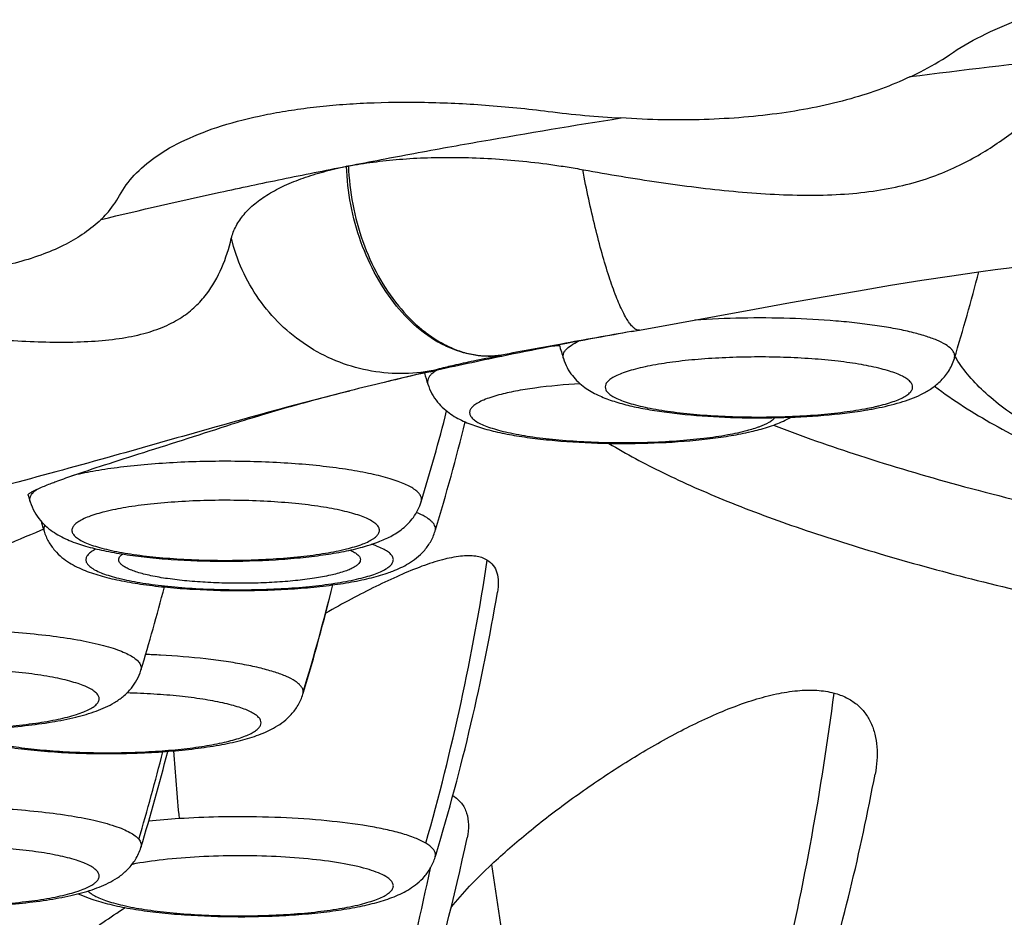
# Model space of a CAD drawing. Header units: millimetres. Extents: x -312 to 514, y -125 to 638.
# Tile 19 of 42: x -222.55 to -218.07, y 604.17 to 608.25. Entities that reach past the tile are written whole.
import ezdxf

# ---------------------------------------------------------------- set-up
doc = ezdxf.new("R2010")
doc.units = ezdxf.units.MM
doc.header["$LTSCALE"] = 23.1
doc.layers.get('0').update_dxf_attribs({"linetype": 'CONTINUOUS'})

msp = doc.modelspace()

# ---------------------------------------------------------------- linework, layer by layer
at = {"color": 7, "linetype": 'CONTINUOUS'}
for p, q in [((-221.0612, 607.5862), (-221.0605, 607.5863)), ((-221.0584, 607.5867), (-221.0569, 607.587)), ((-221.0569, 607.587), (-221.0551, 607.5873)), ((-221.0556, 607.5873), (-221.0551, 607.5876)), ((-221.0551, 607.5876), (-221.0543, 607.5877)), ((-218.4438, 607.0669), (-218.3068, 607.0879)), ((-218.7323, 607.0197), (-218.5856, 607.0442)), ((-218.5856, 607.0442), (-218.4438, 607.0669)), ((-219.0417, 606.9654), (-218.8843, 606.9934)), ((-218.8843, 606.9934), (-218.7323, 607.0197)), ((-219.2049, 606.9359), (-219.0417, 606.9654)), ((-219.7298, 606.84), (-219.2049, 606.9359)), ((-219.7566, 606.8355), (-219.766, 606.8338)), ((-219.766, 606.8338), (-219.7566, 606.8355)), ((-219.7659, 606.8339), (-219.7299, 606.8403)), ((-219.7297, 606.8403), (-219.7299, 606.8403)), ((-220.6817, 606.651), (-220.6682, 606.654)), ((-219.2343, 606.3754), (-219.2323, 606.3759)), ((-222.5123, 606.0896), (-222.5031, 606.059)), ((-222.4549, 605.9297), (-222.4437, 605.9345)), ((-222.444, 605.9393), (-222.4398, 605.9254)), ((-222.4437, 605.9345), (-222.4426, 605.935)), ((-220.6596, 605.9254), (-220.6578, 605.9312)), ((-221.2616, 605.1833), (-221.2586, 605.1932)), ((-220.6596, 604.4413), (-220.6553, 604.4553))]:
    msp.add_line(p, q, dxfattribs=at)
msp.add_lwpolyline([(-218.3068, 607.0879), (-218.1746, 607.107), (-218.1101, 607.1159), (-218.0466, 607.1243), (-217.9841, 607.1324), (-217.9226, 607.14), (-217.8619, 607.1472), (-217.8021, 607.154), (-217.7431, 607.1604), (-217.6849, 607.1665), (-217.6273, 607.1721), (-217.5703, 607.1774), (-217.5139, 607.1824), (-217.4581, 607.187), (-217.4027, 607.1914)], dxfattribs=at)
for centre, radius, start, end in [((-211.9367, 556.2875), 52.1195, 95.63324, 97.23278), ((-220.8584, 606.5648), 1.0413, 101.2321, 101.3692), ((-227.509, 609.517), 9.6313, 343.06341, 345.49974), ((-215.1597, 581.1214), 26.1218, 100.1567, 100.50845), ((-215.7937, 584.482), 22.702, 100.48208, 101.59409), ((-210.8694, 609.5148), 9.6236, 196.55406, 196.93698), ((-216.6066, 588.4238), 18.6771, 101.58135, 102.56002), ((-217.8685, 606.9608), 0.4871, 209.4108, 210.3174), ((-217.8581, 606.9669), 0.4991, 210.317, 211.0921), ((-217.2936, 591.4915), 15.5335, 102.59842, 103.39064), ((-211.4858, 609.3985), 9.6244, 196.62391, 196.93804), ((-217.7724, 593.5002), 13.4685, 103.38779, 104.07341), ((-229.9368, 608.8648), 9.6317, 343.06346, 345.61695), ((-218.9935, 608.2482), 1.7963, 279.3648, 280.1624), ((-218.9649, 608.0879), 1.6334, 280.168, 281.0356), ((-229.8728, 608.7309), 9.6309, 343.10018, 346.13178), ((-213.2327, 608.7291), 9.6246, 196.6553, 196.84972), ((-221.2428, 606.7758), 0.9566, 285.3609, 285.5995), ((-231.2123, 608.0978), 9.631, 343.06338, 345.40742), ((-230.4749, 607.9889), 9.631, 343.12489, 346.13551), ((-229.8806, 607.2491), 9.639, 343.15144, 350.43696), ((-231.2134, 607.2918), 9.6321, 343.06351, 345.76464), ((-228.1317, 606.5792), 9.6371, 343.06283, 349.48204), ((-229.9395, 606.5257), 9.6345, 343.06358, 348.04656)]:
    msp.add_arc(centre, radius, start, end, dxfattribs=at)
at = {"color": 9, "linetype": 'CONTINUOUS'}
for centre, radius, start, end in [((-219.8268, 602.7709), 4.0074, 93.8094, 94.2237), ((-218.9254, 607.6896), 1.2274, 281.032, 282.71), ((-218.8812, 607.4902), 1.0232, 282.7532, 283.7079), ((-219.349, 606.8487), 0.4771, 288.9248, 290.5144), ((-230.7931, 607.3713), 10.4905, 344.14568, 351.35055), ((-230.5019, 608.0031), 9.6595, 343.09103, 346.08986), ((-222.1418, 601.0465), 4.321, 86.9131, 87.8243), ((-231.2798, 606.784), 12.5384, 346.62903, 352.69008), ((-231.5856, 607.3726), 9.9919, 343.4328, 345.8005), ((-189.1831, 607.5196), 32.7709, 184.54027, 185.08123), ((-221.6026, 601.0274), 3.5966, 93.5481, 95.7608), ((-203.2419, 606.8358), 17.3313, 188.05006, 189.67544), ((-231.7973, 606.7043), 11.3543, 345.22423, 348.24883)]:
    msp.add_arc(centre, radius, start, end, dxfattribs=at)
at = {"color": 7, "linetype": 'CONTINUOUS'}
for points, knots in [([(-218.3173, 608.0937), (-218.2714, 608.1256), (-218.1688, 608.1843), (-218.0605, 608.2309), (-218.0028, 608.253)], [0, 0, 0, 0, 0.475143, 1, 1, 1, 1]), ([(-218.4988, 607.9923), (-218.4824, 607.9999), (-218.4199, 608.03), (-218.3597, 608.0648), (-218.3173, 608.0937)], [0, 0, 0, 0, 0.260477, 1, 1, 1, 1]), ([(-218.4986, 607.9923), (-218.5405, 607.9726), (-218.629, 607.9361), (-218.822, 607.8742), (-219.0325, 607.8317), (-219.2561, 607.8072), (-219.4361, 607.7971), (-219.6229, 607.796), (-219.7495, 607.8014), (-219.8137, 607.8057)], [0, 0, 0, 0, 0.103607, 0.213728, 0.453153, 0.582215, 0.716713, 0.856091, 1, 1, 1, 1]), ([(-221.9342, 607.6274), (-221.8916, 607.6574), (-221.7932, 607.7121), (-221.6251, 607.7757), (-221.466, 607.8151), (-221.3451, 607.8369), (-221.2711, 607.8478), (-221.2134, 607.855), (-221.1544, 607.8612), (-221.0941, 607.8667), (-221.0325, 607.8709), (-220.9036, 607.8778), (-220.7026, 607.8797), (-220.427, 607.8665), (-220.2395, 607.8477), (-220.1442, 607.8358)], [0, 0, 0, 0, 0.085318, 0.182908, 0.293205, 0.352868, 0.38382, 0.415545, 0.447923, 0.480902, 0.514603, 0.548914, 0.692006, 0.843018, 1, 1, 1, 1]), ([(-219.984, 607.5702), (-219.8701, 607.5495), (-219.6433, 607.5115), (-219.3596, 607.4756), (-219.1357, 607.4583), (-218.973, 607.4528), (-218.8165, 607.4563), (-218.669, 607.4705), (-218.533, 607.4959), (-218.4098, 607.5316), (-218.2993, 607.576), (-218.17, 607.6422), (-218.0547, 607.7198), (-217.9515, 607.8041), (-217.9036, 607.8475), (-217.8805, 607.8695)], [0, 0, 0, 0, 0.156349, 0.310486, 0.385946, 0.459528, 0.530298, 0.597194, 0.659413, 0.716861, 0.770099, 0.81999, 0.912799, 0.956918, 1, 1, 1, 1]), ([(-221.0543, 607.5877), (-220.9549, 607.6071), (-220.7534, 607.6458), (-220.3401, 607.72), (-220.0258, 607.7723), (-219.8137, 607.8057)], [0, 0, 0, 0, 0.24124, 0.488696, 1, 1, 1, 1]), ([(-220.1442, 607.8358), (-220.0888, 607.8289), (-219.9786, 607.8168), (-219.8681, 607.8089), (-219.8132, 607.8058)], [0, 0, 0, 0, 0.504352, 1, 1, 1, 1]), ([(-222.0957, 607.4534), (-222.0783, 607.4867), (-222.0296, 607.5513), (-221.9682, 607.6027), (-221.9342, 607.6274)], [0, 0, 0, 0, 0.472678, 1, 1, 1, 1]), ([(-221.0551, 607.5873), (-221.0365, 607.5908), (-220.9988, 607.597), (-220.9412, 607.6052), (-220.882, 607.6125), (-220.821, 607.6181), (-220.7582, 607.6224), (-220.6714, 607.6263), (-220.5113, 607.6279), (-220.3236, 607.6174), (-220.1565, 607.5977), (-220.0583, 607.5831), (-220.0088, 607.5747), (-219.984, 607.5702)], [0, 0, 0, 0, 0.052583, 0.106622, 0.161914, 0.218863, 0.277321, 0.337212, 0.461114, 0.723292, 0.860276, 0.929866, 1, 1, 1, 1]), ([(-222.1806, 607.3437), (-222.0005, 607.3872), (-221.7258, 607.4498), (-221.353, 607.5288), (-221.161, 607.5669), (-221.0636, 607.5859)], [0, 0, 0, 0, 0.486263, 0.73954, 1, 1, 1, 1]), ([(-221.5874, 607.2572), (-221.585, 607.267), (-221.5787, 607.2865), (-221.5659, 607.3146), (-221.5496, 607.3418), (-221.5225, 607.377), (-221.4796, 607.4183), (-221.417, 607.4618), (-221.343, 607.5005), (-221.274, 607.528), (-221.214, 607.5479), (-221.1657, 607.5615), (-221.1154, 607.5743), (-221.0811, 607.5821), (-221.0636, 607.5857)], [0, 0, 0, 0, 0.046896, 0.094345, 0.142894, 0.193087, 0.29974, 0.416647, 0.544948, 0.685138, 0.759717, 0.837406, 0.917446, 1, 1, 1, 1]), ([(-221.0636, 607.5859), (-221.0628, 607.586), (-221.0613, 607.5861), (-221.0587, 607.5867), (-221.0568, 607.5869), (-221.0556, 607.5873)], [0, 0, 0, 0, 0.305817, 0.550343, 1, 1, 1, 1]), ([(-222.1807, 607.3437), (-222.172, 607.352), (-222.1397, 607.3853), (-222.112, 607.4232), (-222.0957, 607.4534)], [0, 0, 0, 0, 0.259343, 1, 1, 1, 1]), ([(-222.1806, 607.3437), (-222.2272, 607.2984), (-222.3133, 607.2407), (-222.4435, 607.1837), (-222.5589, 607.1471), (-222.6871, 607.1191), (-222.8271, 607.0994), (-222.9509, 607.09), (-223.055, 607.0868), (-223.1088, 607.0866), (-223.1361, 607.0869)], [0, 0, 0, 0, 0.19259, 0.302056, 0.421385, 0.551119, 0.690913, 0.840481, 0.918998, 1, 1, 1, 1]), ([(-223.1175, 606.8471), (-223.0135, 606.8333), (-222.8092, 606.809), (-222.5562, 606.7893), (-222.362, 606.7845), (-222.2265, 606.788), (-222.1015, 606.7998), (-221.9898, 606.8214), (-221.8937, 606.8536), (-221.8142, 606.8956), (-221.7503, 606.9457), (-221.6844, 607.0189), (-221.6263, 607.1229), (-221.5982, 607.2121), (-221.5874, 607.2572)], [0, 0, 0, 0, 0.178867, 0.350785, 0.432516, 0.509981, 0.581737, 0.646446, 0.703553, 0.753863, 0.799119, 0.841204, 0.921057, 1, 1, 1, 1]), ([(-220.0756, 606.7112), (-220.0712, 606.6969), (-220.0599, 606.6695), (-220.0294, 606.623), (-219.9822, 606.579), (-219.9189, 606.5432), (-219.8526, 606.5176), (-219.7808, 606.4974), (-219.7015, 606.4807), (-219.6143, 606.4669), (-219.4849, 606.4519), (-219.3122, 606.4411), (-219.1009, 606.4399), (-218.8959, 606.4503), (-218.7634, 606.4656), (-218.7012, 606.4759)], [0, 0, 0, 0, 0.030744, 0.060111, 0.113252, 0.16094, 0.208067, 0.258342, 0.313443, 0.373746, 0.438875, 0.580018, 0.727597, 0.870859, 1, 1, 1, 1]), ([(-218.6522, 606.4847), (-218.6152, 606.4919), (-218.5616, 606.5043), (-218.4936, 606.5268), (-218.4469, 606.5466), (-218.4017, 606.5719), (-218.3582, 606.6061), (-218.3196, 606.6523), (-218.3017, 606.6906), (-218.2954, 606.7112)], [0, 0, 0, 0, 0.254625, 0.370639, 0.482899, 0.596824, 0.719132, 0.854086, 1, 1, 1, 1]), ([(-209.2332, 605.2495), (-209.7723, 605.2418), (-210.8393, 605.2465), (-212.1589, 605.3012), (-213.1815, 605.3752), (-213.9081, 605.4437), (-214.5979, 605.5252), (-215.2446, 605.6191), (-215.8424, 605.7245), (-216.3859, 605.8402), (-216.8702, 605.9653), (-217.2333, 606.0801), (-217.4899, 606.1771), (-217.6579, 606.2487), (-217.8083, 606.3219), (-217.9407, 606.3963), (-218.0549, 606.4719), (-218.1506, 606.5486), (-218.2278, 606.6262), (-218.2688, 606.6815), (-218.2855, 606.7092)], [0, 0, 0, 0, 0.173609, 0.343475, 0.425151, 0.503702, 0.578456, 0.648779, 0.714089, 0.773865, 0.827655, 0.8751, 0.896366, 0.915967, 0.9339, 0.950179, 0.964839, 0.977946, 0.98961, 1, 1, 1, 1]), ([(-220.6687, 606.657), (-220.681, 606.6533), (-220.7098, 606.6457), (-220.7839, 606.6278), (-220.8457, 606.6135), (-220.8909, 606.6027)], [0, 0, 0, 0, 0.168621, 0.390459, 1, 1, 1, 1]), ([(-220.6926, 606.5945), (-220.688, 606.5792), (-220.6757, 606.5503), (-220.6501, 606.5127), (-220.6204, 606.482), (-220.5792, 606.4503), (-220.5236, 606.4209), (-220.4517, 606.3952), (-220.3731, 606.375), (-220.2858, 606.3584), (-220.1897, 606.345), (-220.0482, 606.3311), (-219.8619, 606.3226), (-219.6385, 606.3257), (-219.4578, 606.3393), (-219.3247, 606.3575), (-219.2634, 606.369), (-219.2343, 606.3754)], [0, 0, 0, 0, 0.030849, 0.06019, 0.087574, 0.113035, 0.160555, 0.208403, 0.260236, 0.317461, 0.380159, 0.447663, 0.59239, 0.740362, 0.879465, 0.942459, 1, 1, 1, 1]), ([(-221.0475, 606.5645), (-221.2674, 606.5093), (-221.6261, 606.4092), (-222.1386, 606.2631), (-222.4338, 606.1819), (-222.5891, 606.141)], [0, 0, 0, 0, 0.42544, 0.698759, 1, 1, 1, 1]), ([(-221.5829, 606.4132), (-221.553, 606.423), (-221.483, 606.4452), (-221.3051, 606.4978), (-221.1562, 606.5372), (-221.0475, 606.5645)], [0, 0, 0, 0, 0.169633, 0.395894, 1, 1, 1, 1]), ([(-218.3854, 606.5853), (-218.3002, 606.5204), (-218.1101, 606.4001), (-217.7907, 606.2462), (-217.425, 606.1058), (-217.0112, 605.976), (-216.5496, 605.8557), (-216.0415, 605.7446), (-215.4896, 605.6432), (-214.897, 605.5519), (-214.2676, 605.4711), (-213.3687, 605.3765), (-212.1876, 605.2898), (-210.7262, 605.2356), (-209.7334, 605.2327), (-209.233, 605.2397)], [0, 0, 0, 0, 0.034365, 0.071939, 0.113675, 0.160013, 0.211073, 0.266782, 0.326928, 0.391208, 0.459246, 0.530609, 0.68137, 0.839331, 1, 1, 1, 1]), ([(-222.3141, 606.1769), (-222.2645, 606.1941), (-222.1554, 606.2302), (-221.9113, 606.3077), (-221.717, 606.3689), (-221.5829, 606.4132)], [0, 0, 0, 0, 0.20477, 0.448625, 1, 1, 1, 1]), ([(-219.1844, 606.3876), (-219.1589, 606.3945), (-219.1094, 606.4098), (-219.062, 606.4311), (-219.0401, 606.4438)], [0, 0, 0, 0, 0.511186, 1, 1, 1, 1]), ([(-219.2323, 606.3759), (-219.2282, 606.3768), (-219.2121, 606.3805), (-219.1962, 606.3844), (-219.1844, 606.3876)], [0, 0, 0, 0, 0.255988, 1, 1, 1, 1]), ([(-222.4706, 606.1169), (-222.4662, 606.1189), (-222.4449, 606.1284), (-222.4232, 606.1369), (-222.4059, 606.1435)], [0, 0, 0, 0, 0.208881, 1, 1, 1, 1]), ([(-222.4059, 606.1435), (-222.3991, 606.1461), (-222.3687, 606.1577), (-222.338, 606.1686), (-222.3141, 606.1769)], [0, 0, 0, 0, 0.223296, 1, 1, 1, 1]), ([(-222.5123, 606.0896), (-222.5128, 606.0911), (-222.5107, 606.094), (-222.5072, 606.097), (-222.5026, 606.1003), (-222.4967, 606.1039), (-222.486, 606.1097), (-222.4771, 606.1139), (-222.4706, 606.1169)], [0, 0, 0, 0, 0.091924, 0.173333, 0.281894, 0.417998, 0.582521, 1, 1, 1, 1]), ([(-222.5031, 606.059), (-222.4982, 606.0431), (-222.4854, 606.013), (-222.4583, 605.9741), (-222.427, 605.9429), (-222.3836, 605.9108), (-222.325, 605.8813), (-222.249, 605.8556), (-222.1652, 605.8353), (-222.0718, 605.8188), (-221.9693, 605.8058), (-221.8191, 605.7928), (-221.6237, 605.7863), (-221.4278, 605.7917), (-221.2763, 605.8038), (-221.1722, 605.8161), (-221.0771, 605.832), (-221.0174, 605.8456), (-220.9894, 605.8533)], [0, 0, 0, 0, 0.031021, 0.060435, 0.087779, 0.113156, 0.16078, 0.20938, 0.262543, 0.321471, 0.386019, 0.4553, 0.602511, 0.750337, 0.820349, 0.885844, 0.945835, 1, 1, 1, 1]), ([(-220.9177, 605.8765), (-220.8986, 605.8839), (-220.8602, 605.9008), (-220.8045, 605.9363), (-220.7538, 605.9879), (-220.7306, 606.0337), (-220.7229, 606.059)], [0, 0, 0, 0, 0.222737, 0.454441, 0.713072, 1, 1, 1, 1]), ([(-223.7263, 605.3625), (-223.7137, 605.3716), (-223.6852, 605.3902), (-223.6371, 605.4179), (-223.5802, 605.4478), (-223.4897, 605.4921), (-223.3609, 605.5502), (-223.1921, 605.6222), (-223.0105, 605.6975), (-222.7631, 605.7997), (-222.5773, 605.8774), (-222.4549, 605.9297)], [0, 0, 0, 0, 0.033287, 0.073273, 0.119526, 0.171512, 0.290147, 0.42372, 0.566567, 0.713329, 1, 1, 1, 1]), ([(-222.4398, 605.9254), (-222.4348, 605.9089), (-222.4213, 605.8777), (-222.3928, 605.8378), (-222.36, 605.806), (-222.3145, 605.7736), (-222.253, 605.744), (-222.1729, 605.7183), (-222.0839, 605.6979), (-221.9847, 605.6816), (-221.8759, 605.669), (-221.7176, 605.6571), (-221.5141, 605.6526), (-221.312, 605.6609), (-221.1585, 605.676), (-221.0551, 605.6907), (-220.962, 605.7093), (-220.9041, 605.7254), (-220.8773, 605.7346)], [0, 0, 0, 0, 0.031231, 0.060756, 0.088101, 0.113447, 0.161306, 0.210778, 0.26535, 0.326011, 0.392391, 0.463379, 0.61279, 0.76005, 0.828495, 0.891611, 0.948671, 1, 1, 1, 1]), ([(-220.7809, 605.778), (-220.7552, 605.7935), (-220.7175, 605.8231), (-220.679, 605.8759), (-220.6648, 605.9082), (-220.6596, 605.9255)], [0, 0, 0, 0, 0.462225, 0.723102, 1, 1, 1, 1]), ([(-220.9856, 605.8544), (-220.9797, 605.856), (-220.9568, 605.8627), (-220.9342, 605.8702), (-220.9177, 605.8765)], [0, 0, 0, 0, 0.257256, 1, 1, 1, 1]), ([(-221.0472, 605.8392), (-221.0401, 605.8361), (-221.0277, 605.8299), (-221.0123, 605.8193), (-221.0023, 605.8081), (-220.9997, 605.7994), (-220.9997, 605.7955)], [0, 0, 0, 0, 0.342889, 0.616007, 0.827798, 1, 1, 1, 1]), ([(-222.0997, 605.7955), (-222.0997, 605.7984), (-222.0984, 605.8046), (-222.095, 605.8098), (-222.0929, 605.8123)], [0, 0, 0, 0, 0.467428, 1, 1, 1, 1]), ([(-221.0065, 605.7787), (-221.0095, 605.775), (-221.0175, 605.7678), (-221.0328, 605.7584), (-221.0524, 605.7493), (-221.0866, 605.7368), (-221.1392, 605.7232), (-221.2128, 605.7099), (-221.2979, 605.6994), (-221.3918, 605.692), (-221.4911, 605.6881), (-221.5924, 605.6879), (-221.6922, 605.6912), (-221.7871, 605.698), (-221.8739, 605.708), (-221.9395, 605.7192), (-221.9855, 605.7298), (-222.0147, 605.7379), (-222.0399, 605.7465), (-222.0609, 605.7555), (-222.0775, 605.7648), (-222.0898, 605.7745), (-222.0977, 605.7845), (-222.0997, 605.7921), (-222.0997, 605.7955)], [0, 0, 0, 0, 0.012581, 0.028268, 0.047299, 0.069716, 0.124338, 0.190852, 0.267261, 0.351115, 0.439655, 0.529939, 0.618953, 0.703736, 0.781493, 0.849716, 0.879587, 0.90634, 0.929815, 0.949917, 0.966646, 0.980165, 0.990938, 1, 1, 1, 1]), ([(-222.0929, 605.8123), (-222.0923, 605.8131), (-222.0894, 605.8164), (-222.0861, 605.8193), (-222.0835, 605.8214)], [0, 0, 0, 0, 0.230604, 1, 1, 1, 1]), ([(-220.4219, 605.7936), (-220.4377, 605.8031), (-220.4669, 605.8115), (-220.5083, 605.8138), (-220.5593, 605.8106), (-220.6309, 605.7956), (-220.7234, 605.7653), (-220.8242, 605.7239), (-220.9315, 605.6734), (-221.0435, 605.6156), (-221.1191, 605.574), (-221.1575, 605.5524)], [0, 0, 0, 0, 0.069682, 0.110779, 0.156606, 0.26245, 0.385815, 0.523946, 0.673997, 0.833417, 1, 1, 1, 1]), ([(-220.9997, 605.7955), (-220.9997, 605.7927), (-221.001, 605.7865), (-221.0044, 605.7813), (-221.0065, 605.7787)], [0, 0, 0, 0, 0.467428, 1, 1, 1, 1]), ([(-220.4219, 605.7936), (-220.4115, 605.7874), (-220.3926, 605.7707), (-220.3756, 605.7356), (-220.3701, 605.6933), (-220.3729, 605.6635), (-220.3755, 605.6477)], [0, 0, 0, 0, 0.223024, 0.450449, 0.70536, 1, 1, 1, 1]), ([(-220.8773, 605.7346), (-220.8688, 605.7375), (-220.8357, 605.7495), (-220.8035, 605.7644), (-220.7809, 605.778)], [0, 0, 0, 0, 0.252692, 1, 1, 1, 1]), ([(-223.7793, 605.2922), (-223.7735, 605.2731), (-223.7574, 605.2377), (-223.7229, 605.1938), (-223.6837, 605.1604), (-223.6428, 605.1352), (-223.6007, 605.1155), (-223.5406, 605.0933), (-223.4569, 605.0713), (-223.3457, 605.0513), (-223.2214, 605.0362), (-223.0868, 605.0262), (-222.9455, 605.0214), (-222.8024, 605.022), (-222.6622, 605.0279), (-222.5295, 605.039), (-222.4079, 605.0551), (-222.2996, 605.0763), (-222.2181, 605.0996), (-222.1596, 605.1234), (-222.1181, 605.1451), (-222.0777, 605.1734), (-222.0536, 605.1975), (-222.0425, 605.2112)], [0, 0, 0, 0, 0.031938, 0.061742, 0.088963, 0.114194, 0.138653, 0.163471, 0.216939, 0.277393, 0.344802, 0.417771, 0.494193, 0.571619, 0.647504, 0.719448, 0.785462, 0.844366, 0.896566, 0.921114, 0.945747, 0.971692, 1, 1, 1, 1]), ([(-222.0425, 605.2112), (-222.033, 605.2228), (-222.0157, 605.2485), (-222.0037, 605.2771), (-221.9991, 605.2922)], [0, 0, 0, 0, 0.487697, 1, 1, 1, 1]), ([(-220.4024, 604.4088), (-220.3481, 604.4597), (-220.2319, 604.5605), (-220.0452, 604.704), (-219.8447, 604.8418), (-219.6358, 604.9686), (-219.457, 605.0609), (-219.3135, 605.1219), (-219.2093, 605.1587), (-219.1086, 605.1857), (-219.013, 605.2012), (-218.9245, 605.2037), (-218.8688, 605.1956), (-218.8433, 605.1887)], [0, 0, 0, 0, 0.124825, 0.257603, 0.394668, 0.532447, 0.667033, 0.731696, 0.793663, 0.85214, 0.906344, 0.955677, 1, 1, 1, 1]), ([(-222.8947, 605.0218), (-222.8696, 605.0091), (-222.8147, 604.9877), (-222.7249, 604.9639), (-222.6241, 604.945), (-222.512, 604.9303), (-222.3905, 604.9199), (-222.2185, 604.9118), (-222.0445, 604.9127), (-221.8741, 604.9227), (-221.7552, 604.9345), (-221.6466, 604.9504), (-221.5493, 604.9707), (-221.4624, 604.9965), (-221.3962, 605.0263), (-221.3474, 605.059), (-221.3121, 605.0915), (-221.2814, 605.133), (-221.2669, 605.1658), (-221.2616, 605.1833)], [0, 0, 0, 0, 0.048657, 0.101357, 0.16036, 0.225763, 0.296539, 0.371054, 0.523276, 0.596823, 0.666074, 0.729548, 0.786499, 0.837548, 0.885962, 0.911309, 0.938683, 0.968405, 1, 1, 1, 1]), ([(-218.8433, 605.1887), (-218.824, 605.1835), (-218.7875, 605.1701), (-218.7395, 605.1395), (-218.7014, 605.1), (-218.6735, 605.0531), (-218.6556, 605.0004), (-218.6439, 604.9221), (-218.6489, 604.8607), (-218.6565, 604.82)], [0, 0, 0, 0, 0.130248, 0.2517, 0.3685, 0.484918, 0.604459, 0.729487, 1, 1, 1, 1]), ([(-220.5789, 604.7222), (-220.5714, 604.7174), (-220.5572, 604.707), (-220.5394, 604.688), (-220.5255, 604.6665), (-220.512, 604.6342), (-220.5053, 604.5876), (-220.5098, 604.5498), (-220.5139, 604.5303)], [0, 0, 0, 0, 0.123663, 0.242255, 0.358894, 0.476526, 0.724004, 1, 1, 1, 1]), ([(-223.7359, 604.4049), (-223.7248, 604.3912), (-223.7007, 604.3671), (-223.6603, 604.3389), (-223.6188, 604.3171), (-223.5602, 604.2933), (-223.4788, 604.27), (-223.3705, 604.2488), (-223.2489, 604.2327), (-223.1161, 604.2216), (-222.9759, 604.2157), (-222.8328, 604.2151), (-222.6916, 604.2199), (-222.5569, 604.23), (-222.4327, 604.245), (-222.3215, 604.2651), (-222.2378, 604.2871), (-222.1777, 604.3093), (-222.1356, 604.329), (-222.0947, 604.3541), (-222.0555, 604.3875), (-222.021, 604.4314), (-222.0049, 604.4669), (-221.9991, 604.4859)], [0, 0, 0, 0, 0.028309, 0.054255, 0.078887, 0.103436, 0.155637, 0.214542, 0.280556, 0.352501, 0.428387, 0.505813, 0.582236, 0.655204, 0.722613, 0.783067, 0.836534, 0.861352, 0.88581, 0.911041, 0.938261, 0.968064, 1, 1, 1, 1]), ([(-222.2228, 604.2508), (-222.1959, 604.2416), (-222.1381, 604.2254), (-222.045, 604.2068), (-221.9417, 604.192), (-221.7881, 604.1768), (-221.586, 604.1685), (-221.3823, 604.173), (-221.2239, 604.1849), (-221.115, 604.1975), (-221.0157, 604.2138), (-220.9267, 604.2341), (-220.8465, 604.2599), (-220.7849, 604.2895), (-220.7395, 604.3219), (-220.7066, 604.3537), (-220.6781, 604.3936), (-220.6646, 604.4248), (-220.6596, 604.4413)], [0, 0, 0, 0, 0.051293, 0.108313, 0.171395, 0.239816, 0.387066, 0.536508, 0.60752, 0.673926, 0.734611, 0.789204, 0.838689, 0.886553, 0.911897, 0.939242, 0.968767, 1, 1, 1, 1]), ([(-220.5871, 604.2127), (-220.5603, 604.2462), (-220.5006, 604.3136), (-220.4366, 604.3767), (-220.4024, 604.4088)], [0, 0, 0, 0, 0.477712, 1, 1, 1, 1]), ([(-222.2839, 604.2754), (-222.2789, 604.2731), (-222.259, 604.264), (-222.2384, 604.2561), (-222.2228, 604.2508)], [0, 0, 0, 0, 0.247774, 1, 1, 1, 1]), ([(-222.5081, 603.7357), (-222.5103, 603.7429), (-222.513, 603.7582), (-222.512, 603.7824), (-222.5062, 603.8077), (-222.4913, 603.8448), (-222.4602, 603.8936), (-222.4084, 603.953), (-222.3417, 604.0154), (-222.2618, 604.0802), (-222.1704, 604.1467), (-222.105, 604.1903), (-222.0708, 604.2124)], [0, 0, 0, 0, 0.033471, 0.068568, 0.10657, 0.1484, 0.245543, 0.362148, 0.497795, 0.650856, 0.819095, 1, 1, 1, 1])]:
    msp.add_open_spline(points, degree=3, knots=knots, dxfattribs=at)
at = {"color": 9, "linetype": 'CONTINUOUS'}
for points, knots in [([(-220.357, 606.7264), (-220.3982, 606.7202), (-220.4854, 606.7213), (-220.5904, 606.7548), (-220.6705, 606.7987), (-220.7501, 606.8564), (-220.8413, 606.9496), (-220.9318, 607.0855), (-221.0257, 607.2946), (-221.059, 607.4691), (-221.063, 607.5858)], [0, 0, 0, 0, 0.10108, 0.207727, 0.263952, 0.322263, 0.445695, 0.577895, 0.71664, 1, 1, 1, 1]), ([(-221.0543, 607.5875), (-221.0522, 607.529), (-221.0388, 607.4121), (-220.9932, 607.2432), (-220.9236, 607.0871), (-220.8332, 606.9511), (-220.742, 606.8581), (-220.663, 606.8004), (-220.603, 606.7665), (-220.5418, 606.7417), (-220.4799, 606.7263), (-220.418, 606.7206), (-220.3771, 606.7234), (-220.357, 606.7264)], [0, 0, 0, 0, 0.142718, 0.285511, 0.424825, 0.557589, 0.681602, 0.739933, 0.795656, 0.84902, 0.900458, 0.950553, 1, 1, 1, 1]), ([(-219.7489, 606.8453), (-219.7536, 606.8483), (-219.7631, 606.8569), (-219.7764, 606.8736), (-219.7905, 606.8959), (-219.8116, 606.9357), (-219.8382, 606.9984), (-219.8696, 607.0875), (-219.9012, 607.1926), (-219.9321, 607.3105), (-219.9612, 607.4379), (-219.9788, 607.5258), (-219.9871, 607.5707)], [0, 0, 0, 0, 0.021587, 0.049216, 0.083296, 0.123964, 0.22435, 0.347915, 0.491577, 0.65125, 0.822344, 1, 1, 1, 1]), ([(-220.6686, 606.6567), (-220.7176, 606.6472), (-220.8179, 606.6378), (-220.9681, 606.6526), (-221.1132, 606.6965), (-221.2476, 606.7674), (-221.3666, 606.8627), (-221.4658, 606.9791), (-221.5419, 607.1121), (-221.5751, 607.209), (-221.587, 607.2584)], [0, 0, 0, 0, 0.123778, 0.247795, 0.372173, 0.497, 0.622272, 0.747947, 0.873905, 1, 1, 1, 1]), ([(-218.2954, 606.7112), (-218.2944, 606.7147), (-218.2933, 606.7219), (-218.2952, 606.7331), (-218.3007, 606.744), (-218.3133, 606.7592), (-218.3385, 606.7773), (-218.3785, 606.7966), (-218.4303, 606.8149), (-218.4933, 606.832), (-218.5667, 606.8475), (-218.6492, 606.8612), (-218.7398, 606.8729), (-218.8726, 606.8857), (-219.0478, 606.8953), (-219.2618, 606.8967), (-219.4057, 606.8909), (-219.4767, 606.8861)], [0, 0, 0, 0, 0.008724, 0.017473, 0.027019, 0.037953, 0.065312, 0.101105, 0.145602, 0.198548, 0.25939, 0.327371, 0.401583, 0.480996, 0.650849, 0.827235, 1, 1, 1, 1]), ([(-219.766, 606.8338), (-219.8721, 606.8149), (-220.0693, 606.7802), (-220.2663, 606.7441), (-220.357, 606.7264)], [0, 0, 0, 0, 0.538234, 1, 1, 1, 1]), ([(-219.7438, 606.8425), (-219.7443, 606.8427), (-219.746, 606.8435), (-219.7477, 606.8445), (-219.7489, 606.8453)], [0, 0, 0, 0, 0.239877, 1, 1, 1, 1]), ([(-219.7299, 606.8403), (-219.731, 606.8401), (-219.7357, 606.8397), (-219.7405, 606.841), (-219.7438, 606.8425)], [0, 0, 0, 0, 0.235339, 1, 1, 1, 1]), ([(-220.0756, 606.7112), (-220.0766, 606.7145), (-220.0777, 606.7213), (-220.0762, 606.7317), (-220.0716, 606.7419), (-220.0607, 606.7563), (-220.0389, 606.7733), (-220.0182, 606.7841), (-220.0063, 606.7896)], [0, 0, 0, 0, 0.089553, 0.178881, 0.275051, 0.383725, 0.65192, 1, 1, 1, 1]), ([(-220.6687, 606.657), (-220.6558, 606.6609), (-220.6211, 606.67), (-220.5557, 606.6854), (-220.4648, 606.705), (-220.3956, 606.7189), (-220.357, 606.7264)], [0, 0, 0, 0, 0.125894, 0.337314, 0.630814, 1, 1, 1, 1]), ([(-218.6388, 606.4961), (-218.6257, 606.4993), (-218.6013, 606.5058), (-218.5677, 606.5168), (-218.5395, 606.5283), (-218.5169, 606.5403), (-218.5002, 606.5527), (-218.4891, 606.5656), (-218.4844, 606.5797), (-218.4873, 606.594), (-218.497, 606.6072), (-218.5123, 606.6197), (-218.5335, 606.6317), (-218.5603, 606.6434), (-218.5927, 606.6545), (-218.6457, 606.6693), (-218.7238, 606.6852), (-218.8293, 606.7), (-218.9475, 606.7108), (-219.0741, 606.7172), (-219.2047, 606.7189), (-219.3346, 606.7158), (-219.4593, 606.7081), (-219.5741, 606.6961), (-219.6467, 606.6847), (-219.6805, 606.6781)], [0, 0, 0, 0, 0.028473, 0.053528, 0.075045, 0.093002, 0.107533, 0.119069, 0.128607, 0.137901, 0.148832, 0.162582, 0.179688, 0.20034, 0.224545, 0.252204, 0.317148, 0.393272, 0.478095, 0.568759, 0.662162, 0.755093, 0.844359, 0.926916, 1, 1, 1, 1]), ([(-220.6741, 606.6419), (-220.678, 606.6383), (-220.6849, 606.6311), (-220.692, 606.619), (-220.6949, 606.6065), (-220.6938, 606.5984), (-220.6926, 606.5945)], [0, 0, 0, 0, 0.297042, 0.550575, 0.777194, 1, 1, 1, 1]), ([(-220.6535, 606.6572), (-220.6554, 606.656), (-220.6626, 606.6513), (-220.6694, 606.6461), (-220.6741, 606.6419)], [0, 0, 0, 0, 0.270152, 1, 1, 1, 1]), ([(-219.6805, 606.6781), (-219.6959, 606.6751), (-219.7251, 606.6689), (-219.766, 606.6582), (-219.8013, 606.6469), (-219.8308, 606.635), (-219.8542, 606.6226), (-219.8715, 606.6098), (-219.8826, 606.5963), (-219.8868, 606.5815), (-219.8826, 606.5667), (-219.8715, 606.5532), (-219.8542, 606.5403), (-219.8308, 606.528), (-219.8013, 606.516), (-219.766, 606.5047), (-219.7251, 606.4941), (-219.6609, 606.4804), (-219.5698, 606.4662), (-219.4502, 606.454), (-219.3204, 606.4465), (-219.1855, 606.444), (-219.0506, 606.4465), (-218.9208, 606.454), (-218.8012, 606.4662), (-218.7257, 606.478), (-218.6905, 606.4848)], [0, 0, 0, 0, 0.032161, 0.060999, 0.086312, 0.107967, 0.125934, 0.140356, 0.151711, 0.161124, 0.170538, 0.181892, 0.196315, 0.214282, 0.235937, 0.26125, 0.290088, 0.322249, 0.395463, 0.478388, 0.568038, 0.661125, 0.754212, 0.843861, 0.926787, 1, 1, 1, 1]), ([(-219.9989, 606.5961), (-220.068, 606.5922), (-220.1668, 606.5835), (-220.2899, 606.5639), (-220.3441, 606.5519), (-220.3689, 606.5453)], [0, 0, 0, 0, 0.554935, 0.794221, 1, 1, 1, 1]), ([(-220.3689, 606.5453), (-220.3816, 606.5419), (-220.405, 606.535), (-220.4368, 606.5233), (-220.4627, 606.5111), (-220.4824, 606.4984), (-220.496, 606.4853), (-220.5021, 606.473), (-220.5029, 606.4635), (-220.5011, 606.454), (-220.4938, 606.4419), (-220.479, 606.4289), (-220.458, 606.4163), (-220.4309, 606.4042), (-220.3979, 606.3926), (-220.3592, 606.3817), (-220.2976, 606.3675), (-220.2092, 606.3527), (-220.0922, 606.3396), (-219.964, 606.3311), (-219.8298, 606.3275), (-219.6944, 606.329), (-219.5632, 606.3356), (-219.4412, 606.3469), (-219.3329, 606.3625), (-219.2663, 606.3765), (-219.2363, 606.3846)], [0, 0, 0, 0, 0.026742, 0.049869, 0.069305, 0.085111, 0.097602, 0.107599, 0.112182, 0.116821, 0.127214, 0.140324, 0.156841, 0.177016, 0.200875, 0.228323, 0.259181, 0.330128, 0.411333, 0.499888, 0.592554, 0.685913, 0.776515, 0.861031, 0.936402, 1, 1, 1, 1]), ([(-219.1818, 606.4018), (-219.1672, 606.4073), (-219.1472, 606.4159), (-219.1246, 606.4304), (-219.1162, 606.4379), (-219.1128, 606.4417)], [0, 0, 0, 0, 0.580907, 0.809633, 1, 1, 1, 1]), ([(-219.2363, 606.3846), (-219.2326, 606.3856), (-219.2184, 606.3895), (-219.2044, 606.3938), (-219.1942, 606.3973)], [0, 0, 0, 0, 0.264138, 1, 1, 1, 1]), ([(-219.1189, 606.4081), (-218.9897, 606.3577), (-218.7121, 606.2603), (-218.2654, 606.1288), (-217.7671, 606.0044), (-217.2201, 605.8879), (-216.6278, 605.78), (-215.9938, 605.6814), (-215.3219, 605.5927), (-214.8613, 605.5416), (-214.6255, 605.5177)], [0, 0, 0, 0, 0.090587, 0.192076, 0.304066, 0.426032, 0.55735, 0.697313, 0.845143, 1, 1, 1, 1]), ([(-219.8686, 606.325), (-219.789, 606.2767), (-219.6126, 606.1825), (-219.3198, 606.0542), (-218.9824, 605.9299), (-218.6019, 605.8103), (-218.1801, 605.696), (-217.719, 605.5876), (-217.2205, 605.4855), (-216.6872, 605.3903), (-216.1215, 605.3024), (-215.3112, 605.1934), (-214.2379, 605.0799), (-212.8917, 604.9809), (-211.9688, 604.9398), (-211.4978, 604.9253)], [0, 0, 0, 0, 0.032704, 0.070093, 0.112173, 0.158872, 0.21006, 0.265565, 0.325179, 0.388664, 0.455754, 0.526164, 0.675687, 0.834586, 1, 1, 1, 1]), ([(-220.7229, 606.059), (-220.7215, 606.0634), (-220.7205, 606.0731), (-220.7253, 606.0877), (-220.7358, 606.1015), (-220.7515, 606.1149), (-220.7724, 606.1279), (-220.7985, 606.1406), (-220.8297, 606.1528), (-220.8803, 606.1694), (-220.955, 606.1878), (-221.0568, 606.2063), (-221.1724, 606.2215), (-221.299, 606.233), (-221.4334, 606.2405), (-221.5723, 606.2439), (-221.7122, 606.243), (-221.8497, 606.2379), (-221.9812, 606.2286), (-222.1036, 606.2155), (-222.2137, 606.1989), (-222.2823, 606.1848), (-222.314, 606.1769)], [0, 0, 0, 0, 0.008392, 0.017108, 0.027274, 0.039602, 0.054453, 0.071986, 0.092243, 0.115195, 0.168832, 0.231917, 0.303078, 0.380678, 0.462883, 0.547727, 0.633169, 0.717152, 0.797658, 0.872771, 0.94073, 1, 1, 1, 1]), ([(-222.4964, 606.093), (-222.4949, 606.0951), (-222.4875, 606.1042), (-222.4783, 606.1117), (-222.4707, 606.1169)], [0, 0, 0, 0, 0.21926, 1, 1, 1, 1]), ([(-222.5031, 606.059), (-222.5035, 606.0603), (-222.5047, 606.0654), (-222.5048, 606.0708), (-222.5042, 606.0747)], [0, 0, 0, 0, 0.255359, 1, 1, 1, 1]), ([(-222.5042, 606.0747), (-222.504, 606.0763), (-222.5025, 606.0828), (-222.4993, 606.0888), (-222.4964, 606.093)], [0, 0, 0, 0, 0.234996, 1, 1, 1, 1]), ([(-220.9893, 605.8671), (-220.9797, 605.8708), (-220.9625, 605.8781), (-220.9403, 605.8906), (-220.9243, 605.9035), (-220.9157, 605.9155), (-220.913, 605.925), (-220.9128, 605.9344), (-220.9176, 605.9468), (-220.93, 605.9601), (-220.9485, 605.9728), (-220.9731, 605.9851), (-221.0038, 605.9969), (-221.0403, 606.0081), (-221.0992, 606.0228), (-221.1847, 606.0383), (-221.299, 606.0523), (-221.4253, 606.0617), (-221.5587, 606.0663), (-221.6943, 606.0658), (-221.8267, 606.0602), (-221.951, 606.0498), (-222.0623, 606.0351), (-222.1566, 606.0166), (-222.2126, 606.0005), (-222.2367, 605.9912)], [0, 0, 0, 0, 0.020915, 0.038153, 0.051908, 0.062756, 0.067493, 0.072065, 0.081733, 0.093637, 0.108744, 0.127444, 0.149836, 0.175866, 0.205386, 0.273976, 0.35335, 0.440688, 0.532805, 0.626304, 0.717732, 0.803723, 0.881151, 0.947289, 1, 1, 1, 1]), ([(-220.6583, 605.9314), (-220.6578, 605.9347), (-220.658, 605.9418), (-220.6615, 605.9522), (-220.6681, 605.9624), (-220.6819, 605.9767), (-220.7074, 605.9937), (-220.7308, 606.0046), (-220.7442, 606.0101)], [0, 0, 0, 0, 0.082033, 0.168017, 0.264093, 0.374617, 0.648337, 1, 1, 1, 1]), ([(-222.2367, 605.9912), (-222.2462, 605.9876), (-222.2634, 605.9803), (-222.2856, 605.9678), (-222.3017, 605.9549), (-222.3102, 605.9429), (-222.313, 605.9333), (-222.3132, 605.924), (-222.3084, 605.9116), (-222.296, 605.8983), (-222.2775, 605.8855), (-222.2529, 605.8732), (-222.2222, 605.8614), (-222.1857, 605.8502), (-222.1268, 605.8355), (-222.0413, 605.82), (-221.927, 605.8061), (-221.8007, 605.7966), (-221.6672, 605.7921), (-221.5317, 605.7926), (-221.3993, 605.7982), (-221.275, 605.8085), (-221.1636, 605.8233), (-221.0694, 605.8418), (-221.0134, 605.8579), (-220.9893, 605.8671)], [0, 0, 0, 0, 0.020915, 0.038153, 0.051908, 0.062756, 0.067493, 0.072065, 0.081733, 0.093637, 0.108744, 0.127444, 0.149836, 0.175866, 0.205386, 0.273976, 0.35335, 0.440688, 0.532805, 0.626304, 0.717732, 0.803723, 0.881151, 0.947289, 1, 1, 1, 1]), ([(-222.4411, 605.9402), (-222.4416, 605.9365), (-222.4414, 605.9314), (-222.4402, 605.9266), (-222.4398, 605.9254)], [0, 0, 0, 0, 0.74447, 1, 1, 1, 1]), ([(-222.4369, 605.9532), (-222.4374, 605.9521), (-222.4394, 605.948), (-222.4407, 605.9436), (-222.4411, 605.9402)], [0, 0, 0, 0, 0.261745, 1, 1, 1, 1]), ([(-222.2154, 605.8378), (-222.2218, 605.8339), (-222.2327, 605.8264), (-222.2451, 605.8131), (-222.2499, 605.8008), (-222.2497, 605.7914), (-222.2469, 605.7818), (-222.2384, 605.7698), (-222.2223, 605.7569), (-222.2002, 605.7444), (-222.1719, 605.7324), (-222.1377, 605.721), (-222.0815, 605.7058), (-221.999, 605.6896), (-221.8877, 605.6749), (-221.7634, 605.6645), (-221.631, 605.6589), (-221.4954, 605.6584), (-221.362, 605.663), (-221.2357, 605.6724), (-221.1214, 605.6864), (-221.0359, 605.7019), (-220.977, 605.7166), (-220.9405, 605.7278), (-220.9098, 605.7396), (-220.8918, 605.7486), (-220.884, 605.7533)], [0, 0, 0, 0, 0.015107, 0.02701, 0.036678, 0.041251, 0.045987, 0.056835, 0.070589, 0.087827, 0.108742, 0.133329, 0.161475, 0.227612, 0.305038, 0.391027, 0.482453, 0.57595, 0.668065, 0.755401, 0.834773, 0.903361, 0.93288, 0.95891, 0.981301, 1, 1, 1, 1]), ([(-222.2028, 605.8447), (-222.2039, 605.8441), (-222.2082, 605.8419), (-222.2124, 605.8396), (-222.2154, 605.8378)], [0, 0, 0, 0, 0.260576, 1, 1, 1, 1]), ([(-220.9257, 605.8575), (-220.9275, 605.8582), (-220.9352, 605.861), (-220.9429, 605.8637), (-220.9488, 605.8656)], [0, 0, 0, 0, 0.240103, 1, 1, 1, 1]), ([(-220.884, 605.7533), (-220.8776, 605.7571), (-220.8667, 605.7646), (-220.8543, 605.7779), (-220.8495, 605.7902), (-220.8497, 605.7996), (-220.8524, 605.8092), (-220.8609, 605.8211), (-220.8769, 605.834), (-220.899, 605.8465), (-220.9162, 605.8538), (-220.9257, 605.8575)], [0, 0, 0, 0, 0.139043, 0.248634, 0.337644, 0.379722, 0.423285, 0.523008, 0.649408, 0.807809, 1, 1, 1, 1]), ([(-223.7263, 605.3624), (-223.7164, 605.3677), (-223.6941, 605.3779), (-223.6413, 605.3972), (-223.5604, 605.4184), (-223.4479, 605.4393), (-223.3178, 605.4562), (-223.1743, 605.4684), (-223.0217, 605.4756), (-222.865, 605.4774), (-222.7091, 605.4739), (-222.5588, 605.4651), (-222.4189, 605.4515), (-222.2938, 605.4333), (-222.2009, 605.4141), (-222.1372, 605.3965), (-222.0978, 605.3832), (-222.0646, 605.3693), (-222.0377, 605.3549), (-222.0174, 605.3401), (-222.0036, 605.3247), (-221.9967, 605.3082), (-221.9976, 605.2971), (-221.9991, 605.2922)], [0, 0, 0, 0, 0.018827, 0.040814, 0.093943, 0.158259, 0.232013, 0.31306, 0.398976, 0.487158, 0.574928, 0.659616, 0.738668, 0.809733, 0.870772, 0.89702, 0.920211, 0.940257, 0.957145, 0.97099, 0.982133, 0.991344, 1, 1, 1, 1]), ([(-221.527, 605.3176), (-221.555, 605.323), (-221.6139, 605.3328), (-221.7411, 605.3493), (-221.8406, 605.3574), (-221.9091, 605.3613)], [0, 0, 0, 0, 0.222245, 0.465397, 1, 1, 1, 1]), ([(-222.1978, 605.141), (-222.1946, 605.145), (-222.1907, 605.1515), (-222.1889, 605.161), (-222.1897, 605.1705), (-222.1958, 605.1827), (-222.2094, 605.1959), (-222.2291, 605.2085), (-222.255, 605.2207), (-222.2868, 605.2324), (-222.3244, 605.2435), (-222.3674, 605.2538), (-222.4341, 605.267), (-222.5278, 605.2804), (-222.6498, 605.2917), (-222.781, 605.2983), (-222.9163, 605.2998), (-223.0506, 605.2962), (-223.1787, 605.2877), (-223.2958, 605.2747), (-223.3974, 605.2576), (-223.4702, 605.2397), (-223.5175, 605.2231), (-223.5446, 605.211), (-223.5655, 605.1984), (-223.5765, 605.1887), (-223.5806, 605.1838)], [0, 0, 0, 0, 0.010393, 0.015032, 0.019615, 0.029612, 0.042103, 0.05791, 0.077345, 0.100472, 0.127215, 0.157408, 0.190827, 0.266198, 0.350715, 0.441317, 0.534676, 0.627343, 0.715898, 0.797103, 0.868051, 0.926339, 0.950199, 0.970373, 0.98689, 1, 1, 1, 1]), ([(-221.2969, 605.2433), (-221.3092, 605.2513), (-221.3389, 605.2663), (-221.391, 605.2851), (-221.455, 605.3027), (-221.5018, 605.3128), (-221.527, 605.3176)], [0, 0, 0, 0, 0.180962, 0.409035, 0.683048, 1, 1, 1, 1]), ([(-227.9271, 605.2692), (-227.7762, 604.7153), (-227.4572, 603.6119), (-226.9213, 601.9742), (-226.3211, 600.3578), (-225.425, 598.2392), (-224.3674, 596.1877), (-223.1127, 594.2533), (-222.2364, 593.1051), (-221.4767, 592.2342), (-220.8766, 591.6071), (-220.2457, 591.0096), (-219.5838, 590.4452), (-218.8914, 589.9173), (-218.1695, 589.4288), (-217.4196, 588.9827), (-216.6436, 588.5818), (-215.8441, 588.228), (-215.024, 587.9231), (-214.1865, 587.6676), (-213.335, 587.4614), (-212.4727, 587.3042), (-211.6029, 587.1942), (-210.7284, 587.1301), (-210.1439, 587.1164), (-209.8517, 587.1164)], [0, 0, 0, 0, 0.062019, 0.12406, 0.186129, 0.248233, 0.37253, 0.434799, 0.49715, 0.52837, 0.559617, 0.590894, 0.622201, 0.653541, 0.684914, 0.716319, 0.747755, 0.77922, 0.810711, 0.842226, 0.873759, 0.905307, 0.936866, 0.968431, 1, 1, 1, 1]), ([(-221.26, 605.1936), (-221.26, 605.1979), (-221.2618, 605.207), (-221.2693, 605.2198), (-221.2813, 605.2322), (-221.2913, 605.2396), (-221.2969, 605.2433)], [0, 0, 0, 0, 0.199336, 0.422163, 0.685745, 1, 1, 1, 1]), ([(-223.5806, 605.1838), (-223.5838, 605.1798), (-223.5877, 605.1733), (-223.5894, 605.1638), (-223.5887, 605.1543), (-223.5826, 605.142), (-223.569, 605.1289), (-223.5493, 605.1162), (-223.5234, 605.104), (-223.4915, 605.0923), (-223.454, 605.0813), (-223.411, 605.071), (-223.3443, 605.0578), (-223.2506, 605.0444), (-223.1286, 605.0331), (-222.9974, 605.0265), (-222.862, 605.025), (-222.7277, 605.0285), (-222.5996, 605.037), (-222.4826, 605.0501), (-222.381, 605.0672), (-222.3081, 605.0851), (-222.2609, 605.1017), (-222.2338, 605.1138), (-222.2128, 605.1263), (-222.2018, 605.136), (-222.1978, 605.141)], [0, 0, 0, 0, 0.010393, 0.015032, 0.019615, 0.029612, 0.042103, 0.05791, 0.077345, 0.100472, 0.127215, 0.157408, 0.190827, 0.266198, 0.350715, 0.441317, 0.534676, 0.627343, 0.715898, 0.797103, 0.868051, 0.926339, 0.950199, 0.970373, 0.98689, 1, 1, 1, 1]), ([(-221.4517, 605.0535), (-221.4517, 605.0577), (-221.454, 605.0669), (-221.4634, 605.0794), (-221.478, 605.0913), (-221.4979, 605.1028), (-221.523, 605.114), (-221.5531, 605.1247), (-221.588, 605.1348), (-221.6431, 605.1481), (-221.722, 605.1623), (-221.8266, 605.1753), (-221.9418, 605.1846), (-222.0217, 605.188), (-222.0627, 605.189)], [0, 0, 0, 0, 0.019598, 0.042689, 0.071437, 0.106854, 0.149319, 0.198867, 0.255335, 0.318424, 0.462775, 0.62789, 0.80882, 1, 1, 1, 1]), ([(-221.2616, 605.1833), (-221.2613, 605.1842), (-221.2604, 605.1875), (-221.26, 605.191), (-221.26, 605.1936)], [0, 0, 0, 0, 0.255187, 1, 1, 1, 1]), ([(-222.8332, 605.0223), (-222.8278, 605.0178), (-222.8148, 605.0091), (-222.7918, 604.9977), (-222.7636, 604.9867), (-222.7166, 604.9719), (-222.6463, 604.9558), (-222.5502, 604.9402), (-222.441, 604.9282), (-222.3223, 604.9202), (-222.198, 604.9164), (-222.0721, 604.917), (-221.9489, 604.9219), (-221.8323, 604.931), (-221.7263, 604.944), (-221.6463, 604.9582), (-221.5902, 604.9716), (-221.5548, 604.9817), (-221.5242, 604.9925), (-221.4987, 605.0037), (-221.4785, 605.0154), (-221.4636, 605.0274), (-221.4541, 605.0399), (-221.4517, 605.0492), (-221.4517, 605.0535)], [0, 0, 0, 0, 0.014724, 0.032628, 0.053786, 0.078158, 0.13602, 0.204756, 0.282346, 0.3664, 0.454277, 0.543192, 0.630322, 0.712911, 0.788373, 0.854403, 0.883275, 0.90912, 0.931798, 0.951229, 0.967427, 0.980559, 0.991085, 1, 1, 1, 1]), ([(-223.7802, 604.5029), (-223.7778, 604.5154), (-223.7624, 604.5335), (-223.7358, 604.5516), (-223.7065, 604.5664), (-223.6706, 604.5806), (-223.628, 604.5941), (-223.5793, 604.6069), (-223.5033, 604.6233), (-223.396, 604.6406), (-223.2551, 604.656), (-223.1019, 604.6663), (-222.9415, 604.671), (-222.7794, 604.67), (-222.621, 604.6633), (-222.4716, 604.6511), (-222.3362, 604.634), (-222.2194, 604.6125), (-222.1358, 604.5906), (-222.0816, 604.5706), (-222.0504, 604.556), (-222.0261, 604.5409), (-222.0133, 604.5294), (-222.0085, 604.5235)], [0, 0, 0, 0, 0.020853, 0.035422, 0.053216, 0.074323, 0.098706, 0.12625, 0.156785, 0.225936, 0.304089, 0.38878, 0.477283, 0.566724, 0.654198, 0.73687, 0.812094, 0.877524, 0.931255, 0.953321, 0.972074, 0.98756, 1, 1, 1, 1]), ([(-221.5841, 604.6257), (-221.6045, 604.6255), (-221.6849, 604.6243), (-221.7653, 604.621), (-221.8252, 604.6171)], [0, 0, 0, 0, 0.253871, 1, 1, 1, 1]), ([(-221.1521, 604.6072), (-221.222, 604.614), (-221.3659, 604.6235), (-221.5101, 604.6262), (-221.5841, 604.6257)], [0, 0, 0, 0, 0.487019, 1, 1, 1, 1]), ([(-220.8152, 604.5504), (-220.8382, 604.5569), (-220.888, 604.5689), (-221, 604.59), (-221.0895, 604.6011), (-221.1521, 604.6072)], [0, 0, 0, 0, 0.209715, 0.448583, 1, 1, 1, 1]), ([(-220.7017, 604.5053), (-220.717, 604.5146), (-220.7544, 604.5316), (-220.7932, 604.5441), (-220.8152, 604.5504)], [0, 0, 0, 0, 0.439344, 1, 1, 1, 1]), ([(-222.1978, 604.3775), (-222.2018, 604.3825), (-222.2128, 604.3922), (-222.2338, 604.4047), (-222.2609, 604.4169), (-222.3081, 604.4334), (-222.381, 604.4513), (-222.4826, 604.4684), (-222.5996, 604.4815), (-222.7277, 604.49), (-222.862, 604.4935), (-222.9974, 604.492), (-223.1286, 604.4855), (-223.2506, 604.4741), (-223.3443, 604.4607), (-223.411, 604.4475), (-223.454, 604.4372), (-223.4915, 604.4262), (-223.5234, 604.4145), (-223.5493, 604.4023), (-223.569, 604.3896), (-223.5826, 604.3765), (-223.5887, 604.3642), (-223.5894, 604.3547), (-223.5877, 604.3452), (-223.5838, 604.3387), (-223.5806, 604.3347)], [0, 0, 0, 0, 0.01311, 0.029627, 0.049802, 0.073661, 0.131949, 0.202897, 0.284102, 0.372658, 0.465324, 0.558683, 0.649286, 0.733802, 0.809173, 0.842592, 0.872786, 0.899528, 0.922655, 0.942091, 0.957897, 0.970388, 0.980385, 0.984968, 0.989607, 1, 1, 1, 1]), ([(-222.0085, 604.5235), (-222.004, 604.518), (-221.9986, 604.5088), (-221.9971, 604.4953), (-221.9982, 604.4889), (-221.9991, 604.4859)], [0, 0, 0, 0, 0.527048, 0.76269, 1, 1, 1, 1]), ([(-220.6583, 604.4561), (-220.6588, 604.4605), (-220.6619, 604.4696), (-220.671, 604.4821), (-220.6846, 604.4944), (-220.6955, 604.5017), (-220.7017, 604.5053)], [0, 0, 0, 0, 0.193852, 0.417258, 0.683532, 1, 1, 1, 1]), ([(-220.8839, 604.3537), (-220.8944, 604.3599), (-220.9192, 604.3716), (-220.9622, 604.3864), (-221.0146, 604.4001), (-221.1002, 604.4175), (-221.2238, 604.434), (-221.386, 604.4458), (-221.5585, 604.4495), (-221.7305, 604.4449), (-221.891, 604.4323), (-221.9925, 604.418), (-222.0393, 604.4091)], [0, 0, 0, 0, 0.031223, 0.070182, 0.116608, 0.169966, 0.294425, 0.436323, 0.587024, 0.737248, 0.877751, 1, 1, 1, 1]), ([(-220.6596, 604.4413), (-220.6592, 604.4425), (-220.658, 604.4474), (-220.6578, 604.4524), (-220.6583, 604.4561)], [0, 0, 0, 0, 0.25553, 1, 1, 1, 1]), ([(-223.5806, 604.3347), (-223.5765, 604.3298), (-223.5655, 604.3201), (-223.5446, 604.3075), (-223.5175, 604.2954), (-223.4702, 604.2788), (-223.3974, 604.2609), (-223.2958, 604.2438), (-223.1787, 604.2308), (-223.0506, 604.2223), (-222.9163, 604.2187), (-222.781, 604.2202), (-222.6498, 604.2268), (-222.5278, 604.2381), (-222.4341, 604.2515), (-222.3674, 604.2647), (-222.3244, 604.275), (-222.2868, 604.2861), (-222.255, 604.2978), (-222.2291, 604.31), (-222.2094, 604.3227), (-222.1958, 604.3358), (-222.1897, 604.348), (-222.1889, 604.3575), (-222.1907, 604.367), (-222.1946, 604.3736), (-222.1978, 604.3775)], [0, 0, 0, 0, 0.01311, 0.029627, 0.049802, 0.073661, 0.131949, 0.202897, 0.284102, 0.372658, 0.465324, 0.558683, 0.649286, 0.733802, 0.809173, 0.842592, 0.872786, 0.899528, 0.922655, 0.942091, 0.957897, 0.970388, 0.980385, 0.984968, 0.989607, 1, 1, 1, 1]), ([(-222.2154, 604.2692), (-222.2076, 604.2645), (-222.1896, 604.2555), (-222.1589, 604.2437), (-222.1224, 604.2325), (-222.0635, 604.2178), (-221.978, 604.2023), (-221.8637, 604.1883), (-221.7374, 604.1789), (-221.6039, 604.1743), (-221.4684, 604.1748), (-221.336, 604.1804), (-221.2117, 604.1908), (-221.1004, 604.2056), (-221.0178, 604.2217), (-220.9617, 604.2369), (-220.9275, 604.2484), (-220.8992, 604.2604), (-220.877, 604.2729), (-220.861, 604.2858), (-220.8524, 604.2977), (-220.8497, 604.3073), (-220.8495, 604.3167), (-220.8543, 604.329), (-220.8667, 604.3423), (-220.8776, 604.3499), (-220.8839, 604.3537)], [0, 0, 0, 0, 0.018699, 0.04109, 0.06712, 0.096639, 0.165227, 0.244599, 0.331935, 0.42405, 0.517547, 0.608973, 0.694962, 0.772388, 0.838525, 0.866671, 0.891258, 0.912173, 0.929411, 0.943165, 0.954013, 0.958749, 0.963322, 0.97299, 0.984893, 1, 1, 1, 1]), ([(-222.2393, 604.288), (-222.2378, 604.2863), (-222.2307, 604.2791), (-222.2222, 604.2733), (-222.2154, 604.2692)], [0, 0, 0, 0, 0.219262, 1, 1, 1, 1])]:
    msp.add_open_spline(points, degree=3, knots=knots, dxfattribs=at)
msp.add_open_spline([(-220.6596, 605.9255), (-220.659, 605.9274), (-220.6585, 605.9294), (-220.6583, 605.9314)], degree=3, dxfattribs=at)

doc.saveas('drawing.dxf')
